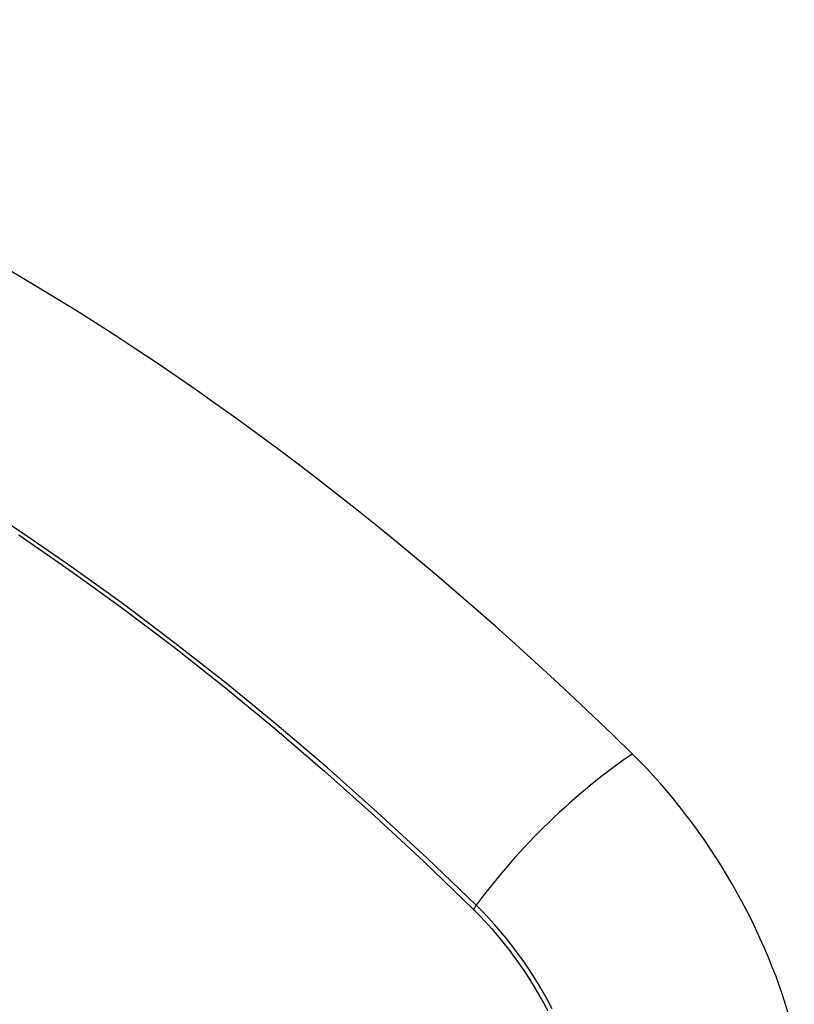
# Model space of a CAD drawing. Header units: inches. Extents: x 387.2 to 455.7, y 148.1 to 211.9.
# Tile 10 of 97: x 419.909 to 420.277, y 180.524 to 180.992. Entities that reach past the tile are written whole.
import ezdxf

# ---------------------------------------------------------------- set-up
doc = ezdxf.new("R2010")
doc.units = ezdxf.units.IN
doc.header["$MEASUREMENT"] = 0
doc.layers.add('Visible Edges(ANSI)', color=7, linetype='Continuous', lineweight=25)
doc.layers.add('Visible Tangent Edges(ANSI)', color=7, linetype='Continuous', lineweight=25)

msp = doc.modelspace()

# ---------------------------------------------------------------- linework, layer by layer
at = {"layer": 'Visible Edges(ANSI)'}
for centre, major_axis, start_param, end_param in [((419.8967, 179.81484), (-0.64835, 1.12588), 5.16346, 5.835982), ((419.79196, 180.3178), (0.15718, -0.27294), 2.362013, 7.062765), ((420.15849, 180.53004), (0.08841, -0.15353), 1.123593, 2.021867)]:
    msp.add_ellipse(centre, major_axis=major_axis, ratio=0.578093, start_param=start_param, end_param=end_param, dxfattribs=at)
msp.add_ellipse((419.78848, 180.31579), major_axis=(-0.15963, 0.2772), ratio=0.578093, dxfattribs=at)
at = {"layer": 'Visible Tangent Edges(ANSI)'}
msp.add_line((420.12396, 180.56945), (420.12429, 180.56912), dxfattribs=at)
at = {"layer": 'Visible Tangent Edges(ANSI)', "flags": 128}
for points in [[(420.12554, 180.57106), (420.10222, 180.59342), (420.07866, 180.61518), (420.05486, 180.63633), (420.03087, 180.65682), (420.00671, 180.67664), (419.9824, 180.69575), (419.95798, 180.71415), (419.93348, 180.7318), (419.90892, 180.74869), (419.88435, 180.7648)], [(419.90819, 180.74711), (419.93267, 180.73022), (419.95709, 180.71257), (419.98142, 180.69417), (420.00564, 180.67505), (420.02971, 180.65522), (420.0536, 180.63473), (420.07729, 180.61358), (420.10075, 180.59182), (420.12396, 180.56945)], [(420.16175, 180.52188), (420.15964, 180.52581), (420.15745, 180.52971), (420.15518, 180.53355), (420.15282, 180.53734), (420.15039, 180.54106), (420.14787, 180.54473), (420.14529, 180.54832), (420.14264, 180.55183), (420.13993, 180.55527), (420.13716, 180.55862), (420.13433, 180.56187), (420.13145, 180.56504), (420.12852, 180.5681), (420.12554, 180.57106)], [(420.12429, 180.56912), (420.12719, 180.56619), (420.13004, 180.56317), (420.13284, 180.56005), (420.1356, 180.55684), (420.1383, 180.55355), (420.14094, 180.55018), (420.14352, 180.54673), (420.14604, 180.54321), (420.14849, 180.53962), (420.15086, 180.53597), (420.15317, 180.53227), (420.15539, 180.52851), (420.15753, 180.52471), (420.15959, 180.52086)]]:
    msp.add_lwpolyline(points, dxfattribs=at)
at = {"layer": 'Visible Tangent Edges(ANSI)'}
for centre, major_axis, ratio, start_param, end_param in [((419.79096, 180.31722), (-0.17285, 0.30015), 0.578093, 5.049711, 10.658253), ((420.18408, 180.57505), (-0.08267, -0.08436), 0.355706, 4.184098, 5.092458), ((419.79091, 180.31719), (-0.1503, 0.261), 0.578093, 4.099688, 6.899754), ((420.13042, 180.57139), (-0.00685, -0.00707), 0.357498, 5.09062, 5.354327)]:
    msp.add_ellipse(centre, major_axis=major_axis, ratio=ratio, start_param=start_param, end_param=end_param, dxfattribs=at)
for centre, major_axis in [((419.79156, 180.31756), (0.17078, -0.29656)), ((419.78858, 180.31585), (-0.16238, 0.28198)), ((419.78848, 180.31579), (0.16178, -0.28094))]:
    msp.add_ellipse(centre, major_axis=major_axis, ratio=0.578093, dxfattribs=at)

doc.saveas('drawing.dxf')
